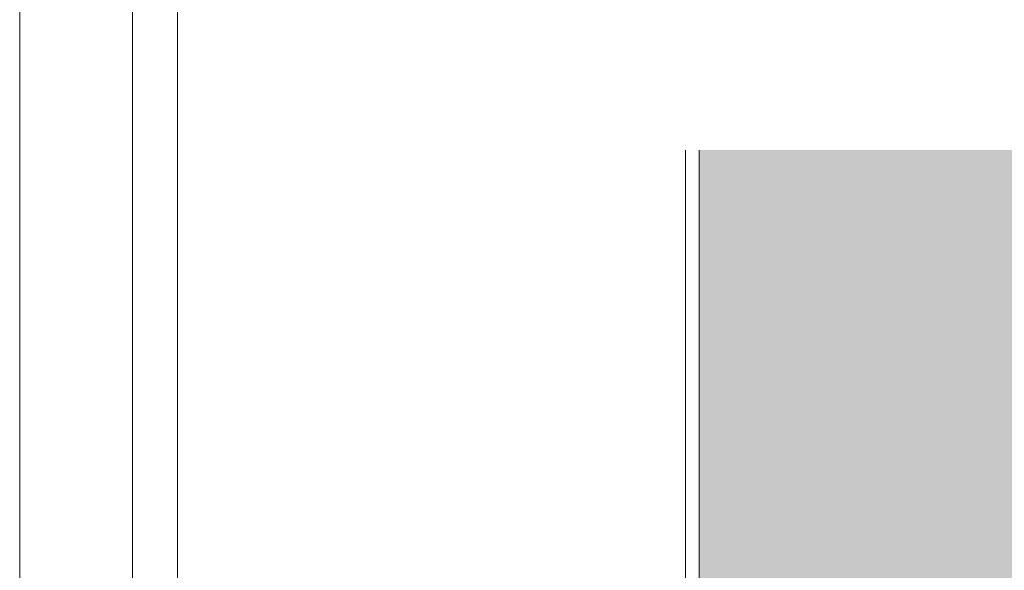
# Model space of a CAD drawing. Header units: millimetres. Extents: x 0 to 1917, y 0 to 847.
# Tile 6 of 230: x 0 to 219, y 520 to 642. Entities that reach past the tile are written whole.
import ezdxf

# ---------------------------------------------------------------- set-up
doc = ezdxf.new("R2010")
doc.units = ezdxf.units.MM
doc.header["$MEASUREMENT"] = 0
for name, color, linetype in [('Laje.ARQ', 7, 'Continuous'), ('levanta_71_LOTE', 7, 'Continuous'), ('Linha & Trama.2D', 7, 'Continuous')]:
    doc.layers.add(name, color=color, linetype=linetype)

msp = doc.modelspace()

# ---------------------------------------------------------------- hatches: boundary and pattern name
at = {"layer": 'Laje.ARQ', "linetype": 'Continuous', "lineweight": 0}
h = msp.add_hatch(dxfattribs=at)
h.set_pattern_fill('CONTÍNUA___PONTO_TRACEJA_C2', color=123, style=0, pattern_type=2)
h.set_pattern_definition([(45, (-3320.6625, -5.4271), (-1.8384776, 1.8384776), []), (45, (-3321.5817, -4.508), (-1.8384776, 1.8384776), [1.9499999, -0.65, 0, -0.65])])
h.paths.add_polyline_path([(151.25, 369.04), (497.25, 369.04), (588.25, 369.04), (588.25, 564.04), (888.84, 564.04), (888.84, 613.5), (151.25, 613.5)])

# ---------------------------------------------------------------- linework, layer by layer
at = {"layer": 'Laje.ARQ', "color": 111, "linetype": 'Continuous', "lineweight": 0, "flags": 128}
for points in [[(44.31, 465.63), (73.93, 324.04), (244.35, 324.04), (640.76, 324.04), (640.76, 564.04), (588.25, 564.04), (588.25, 369.04), (151.25, 369.04), (151.25, 613.5)], [(151.25, 613.5), (151.25, 369.04), (497.25, 369.04), (588.25, 369.04), (588.25, 564.04), (888.84, 564.04), (888.84, 613.5)]]:
    msp.add_lwpolyline(points, dxfattribs=at)
at = {"layer": 'levanta_71_LOTE', "color": 35, "linetype": 'Continuous', "lineweight": 0}
msp.add_line((148.25, 613.5), (148.25, 64.04), dxfattribs=at)
at = {"layer": 'Linha & Trama.2D', "color": 7, "linetype": 'Continuous', "lineweight": 0}
for p, q in [((0, 846.97), (0, 0)), ((25.09, 846.97), (25.09, 0)), ((0, 837.99), (0, 0)), ((35.14, 10), (35.14, 837.99)), ((35.14, 10), (35.14, 837.99)), ((0, 823.69), (0, 0))]:
    msp.add_line(p, q, dxfattribs=at)

doc.saveas('drawing.dxf')
